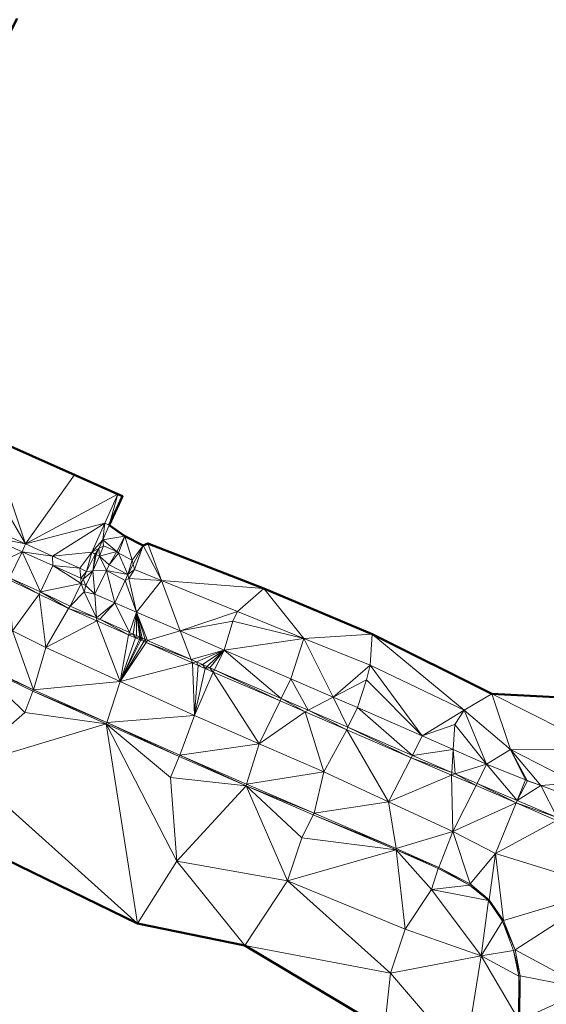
# Model space of a CAD drawing. Header units: metres. Extents: x 3490451 to 6981510, y 5754235 to 11509207.
# Tile 55 of 77: x 3490758 to 3490790, y 5754536 to 5754595. Entities that reach past the tile are written whole.
import ezdxf

# ---------------------------------------------------------------- set-up
doc = ezdxf.new("R2010")
doc.units = ezdxf.units.M
doc.layers.add('Kartierung-05$0$$VERB', color=7, linetype='Continuous', lineweight=18, true_color=0x82563a)

msp = doc.modelspace()

# ---------------------------------------------------------------- linework, layer by layer
at = {"layer": 'Kartierung-05$0$$VERB', "color": 1, "lineweight": 50, "ltscale": 0.02}
for points in [[(3490794.304, 5754553.776), (3490786.254, 5754554.191), (3490779.083, 5754557.767), (3490772.577, 5754560.505), (3490765.614, 5754563.22), (3490765.35, 5754563.088), (3490764.243, 5754563.644), (3490763.31, 5754564.306), (3490764.092, 5754566.05), (3490763.818, 5754566.172), (3490756.115, 5754569.596), (3490755.436, 5754568.025), (3490753.405, 5754568.382), (3490752.471, 5754569.39), (3490750.638, 5754572.12), (3490748.275, 5754574.315), (3490749.478, 5754578.384), (3490750.476, 5754580.715), (3490753.573, 5754586.561), (3490757.776, 5754594.698)], [(3490714.891, 5754580.603), (3490720.103, 5754575.522), (3490725.363, 5754571.449), (3490725.572, 5754571.312), (3490729.419, 5754567.907), (3490733.318, 5754563.736), (3490736.472, 5754561.181), (3490737.831, 5754560.143), (3490740.516, 5754555.936), (3490747.94, 5754549.754), (3490752.346, 5754546.569), (3490765.008, 5754540.414), (3490771.441, 5754539.101), (3490779.813, 5754534.095), (3490777.125, 5754527.494), (3490775.729, 5754517.042), (3490773.072, 5754504.708), (3490770.093, 5754497.509)]]:
    msp.add_lwpolyline(points, dxfattribs=at)
at = {"layer": 'Kartierung-05$0$$VERB'}
for points in [[(3490755.436, 5754568.025, 166.806), (3490758.272, 5754563.195, 166.666), (3490756.115, 5754569.596, 166.748)], [(3490758.272, 5754563.195, 166.666), (3490756.115, 5754569.596, 166.748), (3490761.228, 5754567.323, 166.733)], [(3490756.223, 5754564.094, 166.784), (3490755.436, 5754568.025, 166.806), (3490758.272, 5754563.195, 166.666)], [(3490761.228, 5754567.323, 166.733), (3490763.818, 5754566.172, 166.725), (3490758.272, 5754563.195, 166.666)], [(3490763.818, 5754566.172, 166.725), (3490763.818, 5754566.172, 166.725), (3490761.228, 5754567.323, 166.733)], [(3490763.818, 5754566.172, 166.725), (3490758.272, 5754563.195, 166.666), (3490763.036, 5754564.429, 166.658)], [(3490763.036, 5754564.429, 166.658), (3490763.818, 5754566.172, 166.725), (3490763.31, 5754564.306, 165.858)], [(3490763.818, 5754566.172, 166.725), (3490763.311, 5754564.308, 165.858), (3490763.31, 5754564.306, 165.858)], [(3490763.818, 5754566.172, 166.725), (3490763.311, 5754564.308, 165.858), (3490764.092, 5754566.05, 165.668)], [(3490763.818, 5754566.172, 166.725), (3490764.092, 5754566.05, 165.668), (3490764.092, 5754566.05, 165.668)], [(3490763.818, 5754566.172, 166.725), (3490764.092, 5754566.05, 165.668), (3490763.818, 5754566.172, 166.725)], [(3490763.818, 5754566.172, 166.725), (3490763.818, 5754566.172, 166.725), (3490763.818, 5754566.172, 166.725)], [(3490759.905, 5754562.458, 166.563), (3490758.272, 5754563.195, 166.666), (3490763.036, 5754564.429, 166.658)], [(3490759.905, 5754562.458, 166.563), (3490763.036, 5754564.429, 166.658), (3490762.259, 5754562.697, 166.541)], [(3490762.916, 5754563.428, 165.952), (3490763.036, 5754564.429, 166.658), (3490762.259, 5754562.697, 166.541)], [(3490762.916, 5754563.428, 165.952), (3490763.31, 5754564.306, 165.857), (3490763.036, 5754564.429, 166.658)], [(3490762.916, 5754563.428, 165.952), (3490763.31, 5754564.306, 165.857), (3490764.243, 5754563.644, 165.9)], [(3490756.223, 5754564.094, 166.784), (3490756.041, 5754563.63, 166.781), (3490758.272, 5754563.195, 166.666)], [(3490756.037, 5754561.781, 166.766), (3490756.041, 5754563.63, 166.781), (3490758.09, 5754562.704, 166.666)], [(3490756.041, 5754563.63, 166.781), (3490758.09, 5754562.704, 166.666), (3490758.272, 5754563.195, 166.666)], [(3490759.905, 5754562.458, 166.563), (3490758.09, 5754562.704, 166.666), (3490758.272, 5754563.195, 166.666)], [(3490762.688, 5754562.918, 166.006), (3490762.916, 5754563.428, 165.952), (3490762.259, 5754562.697, 166.541)], [(3490762.688, 5754562.918, 166.006), (3490762.916, 5754563.428, 165.952), (3490762.966, 5754563.062, 166.004)], [(3490762.916, 5754563.428, 165.952), (3490764.243, 5754563.644, 165.9), (3490763.761, 5754562.729, 165.912)], [(3490762.916, 5754563.428, 165.952), (3490762.966, 5754563.062, 166.004), (3490763.761, 5754562.729, 165.912)], [(3490763.867, 5754562.634, 165.909), (3490764.243, 5754563.644, 165.9), (3490763.761, 5754562.729, 165.912)], [(3490764.687, 5754562.204, 165.88), (3490763.867, 5754562.634, 165.909), (3490764.243, 5754563.644, 165.9)], [(3490764.687, 5754562.204, 165.88), (3490765.35, 5754563.088, 165.855), (3490764.243, 5754563.644, 165.9)], [(3490764.687, 5754562.204, 165.88), (3490764.739, 5754561.971, 165.867), (3490765.35, 5754563.088, 165.855)], [(3490764.826, 5754561.649, 165.795), (3490764.739, 5754561.971, 165.867), (3490765.35, 5754563.088, 165.855)], [(3490766.437, 5754560.994, 165.505), (3490764.826, 5754561.649, 165.795), (3490765.35, 5754563.088, 165.855)], [(3490766.437, 5754560.994, 165.505), (3490765.614, 5754563.22, 165.784), (3490765.35, 5754563.088, 165.855)], [(3490766.437, 5754560.994, 165.505), (3490772.577, 5754560.505, 164.575), (3490765.614, 5754563.22, 165.784)], [(3490756.037, 5754561.781, 166.766), (3490758.09, 5754562.704, 166.666), (3490757.324, 5754561.161, 166.626)], [(3490758.09, 5754562.704, 166.666), (3490759.182, 5754560.313, 166.378), (3490757.324, 5754561.161, 166.626)], [(3490759.916, 5754561.888, 166.542), (3490758.09, 5754562.704, 166.666), (3490759.182, 5754560.313, 166.378)], [(3490759.905, 5754562.458, 166.563), (3490759.916, 5754561.888, 166.542), (3490758.09, 5754562.704, 166.666)], [(3490759.905, 5754562.458, 166.563), (3490761.537, 5754561.722, 166.46), (3490762.259, 5754562.697, 166.541)], [(3490761.537, 5754561.722, 166.46), (3490762.259, 5754562.697, 166.541), (3490761.947, 5754561.539, 166.417)], [(3490762.259, 5754562.697, 166.541), (3490762.457, 5754562.581, 166.534), (3490761.947, 5754561.539, 166.417)], [(3490762.315, 5754561.571, 166.173), (3490762.457, 5754562.581, 166.534), (3490761.947, 5754561.539, 166.417)], [(3490762.688, 5754562.918, 166.006), (3490762.259, 5754562.697, 166.541), (3490762.457, 5754562.581, 166.534)], [(3490762.315, 5754561.571, 166.173), (3490762.522, 5754562.549, 166.046), (3490762.457, 5754562.581, 166.534)], [(3490762.315, 5754561.571, 166.173), (3490762.522, 5754562.549, 166.046), (3490762.726, 5754562.449, 166.046)], [(3490762.688, 5754562.918, 166.006), (3490762.522, 5754562.549, 166.046), (3490762.457, 5754562.581, 166.534)], [(3490762.688, 5754562.918, 166.006), (3490762.522, 5754562.549, 166.046), (3490762.726, 5754562.449, 166.046)], [(3490762.688, 5754562.918, 166.006), (3490762.726, 5754562.449, 166.046), (3490762.966, 5754563.062, 166.004)], [(3490762.726, 5754562.449, 166.046), (3490762.966, 5754563.062, 166.004), (3490763.761, 5754562.729, 165.912)], [(3490762.726, 5754562.449, 166.046), (3490763.761, 5754562.729, 165.912), (3490763.31, 5754561.933, 165.893)], [(3490763.867, 5754562.634, 165.909), (3490763.761, 5754562.729, 165.912), (3490763.31, 5754561.933, 165.893)], [(3490763.867, 5754562.634, 165.909), (3490764.415, 5754561.342, 165.876), (3490763.31, 5754561.933, 165.893)], [(3490764.687, 5754562.204, 165.88), (3490763.867, 5754562.634, 165.909), (3490764.415, 5754561.342, 165.876)], [(3490759.905, 5754562.458, 166.563), (3490759.916, 5754561.888, 166.542), (3490761.537, 5754561.722, 166.46)], [(3490762.315, 5754561.571, 166.173), (3490762.726, 5754562.449, 166.046), (3490763.148, 5754561.592, 166.082)], [(3490762.726, 5754562.449, 166.046), (3490763.31, 5754561.933, 165.893), (3490763.148, 5754561.592, 166.082)], [(3490764.415, 5754561.342, 165.876), (3490763.31, 5754561.933, 165.893), (3490763.148, 5754561.592, 166.082)], [(3490764.687, 5754562.204, 165.88), (3490764.415, 5754561.342, 165.876), (3490764.739, 5754561.971, 165.867)], [(3490764.826, 5754561.649, 165.795), (3490764.415, 5754561.342, 165.876), (3490764.739, 5754561.971, 165.867)], [(3490759.916, 5754561.888, 166.542), (3490761.629, 5754560.815, 166.358), (3490759.182, 5754560.313, 166.378)], [(3490761.596, 5754561.138, 166.427), (3490759.916, 5754561.888, 166.542), (3490761.537, 5754561.722, 166.46)], [(3490761.596, 5754561.138, 166.427), (3490759.916, 5754561.888, 166.542), (3490761.629, 5754560.815, 166.358)], [(3490761.596, 5754561.138, 166.427), (3490761.537, 5754561.722, 166.46), (3490761.947, 5754561.539, 166.417)], [(3490761.596, 5754561.138, 166.427), (3490761.742, 5754561.073, 166.417), (3490761.947, 5754561.539, 166.417)], [(3490762.315, 5754561.571, 166.173), (3490761.904, 5754560.694, 166.299), (3490761.742, 5754561.073, 166.417)], [(3490762.315, 5754561.571, 166.173), (3490761.742, 5754561.073, 166.417), (3490761.947, 5754561.539, 166.417)], [(3490762.315, 5754561.571, 166.173), (3490761.904, 5754560.694, 166.299), (3490762.449, 5754560.164, 166.201)], [(3490762.315, 5754561.571, 166.173), (3490763.148, 5754561.592, 166.082), (3490762.449, 5754560.164, 166.201)], [(3490763.148, 5754561.592, 166.082), (3490762.449, 5754560.164, 166.201), (3490763.637, 5754559.662, 166.04)], [(3490764.264, 5754560.995, 166.022), (3490763.148, 5754561.592, 166.082), (3490763.637, 5754559.662, 166.04)], [(3490764.264, 5754560.995, 166.022), (3490764.415, 5754561.342, 165.876), (3490763.148, 5754561.592, 166.082)], [(3490764.478, 5754561.109, 165.914), (3490764.264, 5754560.995, 166.022), (3490764.415, 5754561.342, 165.876)], [(3490764.478, 5754561.109, 165.914), (3490764.826, 5754561.649, 165.795), (3490764.415, 5754561.342, 165.876)], [(3490766.437, 5754560.994, 165.505), (3490764.478, 5754561.109, 165.914), (3490764.826, 5754561.649, 165.795)], [(3490757.324, 5754561.161, 166.626), (3490757.227, 5754561.07, 166.592), (3490759.092, 5754560.177, 166.342)], [(3490757.509, 5754557.968, 166.555), (3490757.227, 5754561.07, 166.592), (3490759.092, 5754560.177, 166.342)], [(3490759.182, 5754560.313, 166.378), (3490757.324, 5754561.161, 166.626), (3490759.092, 5754560.177, 166.342)], [(3490761.629, 5754560.815, 166.358), (3490760.962, 5754559.449, 166.313), (3490759.182, 5754560.313, 166.378)], [(3490761.629, 5754560.815, 166.358), (3490761.802, 5754560.322, 166.273), (3490760.962, 5754559.449, 166.313)], [(3490761.596, 5754561.138, 166.427), (3490761.742, 5754561.073, 166.417), (3490761.629, 5754560.815, 166.358)], [(3490761.904, 5754560.694, 166.299), (3490761.742, 5754561.073, 166.417), (3490761.629, 5754560.815, 166.358)], [(3490761.904, 5754560.694, 166.299), (3490761.629, 5754560.815, 166.358), (3490761.802, 5754560.322, 166.273)], [(3490764.935, 5754559.1, 165.85), (3490764.264, 5754560.995, 166.022), (3490763.637, 5754559.662, 166.04)], [(3490764.935, 5754559.1, 165.85), (3490764.478, 5754561.109, 165.914), (3490764.264, 5754560.995, 166.022)], [(3490766.437, 5754560.994, 165.505), (3490764.935, 5754559.1, 165.85), (3490764.478, 5754561.109, 165.914)], [(3490766.437, 5754560.994, 165.505), (3490767.556, 5754557.965, 165.467), (3490764.935, 5754559.1, 165.85)], [(3490766.437, 5754560.994, 165.505), (3490772.577, 5754560.505, 164.575), (3490771.009, 5754559.133, 164.682)], [(3490766.437, 5754560.994, 165.505), (3490767.556, 5754557.965, 165.467), (3490771.009, 5754559.133, 164.682)], [(3490759.496, 5754556.979, 166.346), (3490757.509, 5754557.968, 166.555), (3490759.092, 5754560.177, 166.342)], [(3490759.182, 5754560.313, 166.378), (3490759.092, 5754560.177, 166.342), (3490760.867, 5754559.321, 166.182)], [(3490759.496, 5754556.979, 166.346), (3490759.092, 5754560.177, 166.342), (3490760.867, 5754559.321, 166.182)], [(3490760.962, 5754559.449, 166.313), (3490759.182, 5754560.313, 166.378), (3490760.867, 5754559.321, 166.182)], [(3490762.55, 5754558.749, 166.089), (3490761.802, 5754560.322, 166.273), (3490760.962, 5754559.449, 166.313)], [(3490761.904, 5754560.694, 166.299), (3490761.802, 5754560.322, 166.273), (3490762.449, 5754560.164, 166.201)], [(3490762.55, 5754558.749, 166.089), (3490761.802, 5754560.322, 166.273), (3490762.449, 5754560.164, 166.201)], [(3490762.55, 5754558.749, 166.089), (3490762.449, 5754560.164, 166.201), (3490763.637, 5754559.662, 166.04)], [(3490774.982, 5754557.521, 164.145), (3490772.577, 5754560.505, 164.575), (3490771.009, 5754559.133, 164.682)], [(3490774.982, 5754557.521, 164.145), (3490779.083, 5754557.767, 163.603), (3490772.577, 5754560.505, 164.575)], [(3490762.55, 5754558.749, 166.089), (3490762.739, 5754558.666, 166.063), (3490763.637, 5754559.662, 166.04)], [(3490762.739, 5754558.666, 166.063), (3490764.515, 5754557.882, 165.812), (3490763.637, 5754559.662, 166.04)], [(3490764.515, 5754557.882, 165.812), (3490764.935, 5754559.1, 165.85), (3490763.637, 5754559.662, 166.04)], [(3490762.563, 5754558.574, 165.944), (3490759.496, 5754556.979, 166.346), (3490760.867, 5754559.321, 166.182)], [(3490762.55, 5754558.749, 166.089), (3490760.962, 5754559.449, 166.313), (3490760.867, 5754559.321, 166.182)], [(3490762.55, 5754558.749, 166.089), (3490762.563, 5754558.574, 165.944), (3490760.867, 5754559.321, 166.182)], [(3490764.515, 5754557.882, 165.812), (3490764.748, 5754557.78, 165.779), (3490764.935, 5754559.1, 165.85)], [(3490764.748, 5754557.78, 165.779), (3490764.933, 5754557.698, 165.753), (3490764.935, 5754559.1, 165.85)], [(3490764.933, 5754557.698, 165.753), (3490765.151, 5754557.602, 165.723), (3490764.935, 5754559.1, 165.85)], [(3490765.455, 5754557.468, 165.68), (3490764.935, 5754559.1, 165.85), (3490765.291, 5754557.541, 165.703)], [(3490765.178, 5754557.59, 165.719), (3490764.935, 5754559.1, 165.85), (3490765.291, 5754557.541, 165.703)], [(3490765.151, 5754557.602, 165.723), (3490765.178, 5754557.59, 165.719), (3490764.935, 5754559.1, 165.85)], [(3490765.606, 5754557.401, 165.659), (3490765.455, 5754557.468, 165.68), (3490764.935, 5754559.1, 165.85)], [(3490765.606, 5754557.401, 165.659), (3490767.556, 5754557.965, 165.467), (3490764.935, 5754559.1, 165.85)], [(3490767.556, 5754557.965, 165.467), (3490770.719, 5754558.558, 164.755), (3490771.009, 5754559.133, 164.682)], [(3490774.982, 5754557.521, 164.145), (3490770.719, 5754558.558, 164.755), (3490771.009, 5754559.133, 164.682)], [(3490762.563, 5754558.574, 165.944), (3490763.964, 5754554.936, 165.702), (3490759.496, 5754556.979, 166.346)], [(3490762.55, 5754558.749, 166.089), (3490762.563, 5754558.574, 165.944), (3490762.739, 5754558.666, 166.063)], [(3490762.563, 5754558.574, 165.944), (3490762.739, 5754558.666, 166.063), (3490764.465, 5754557.737, 165.676)], [(3490762.563, 5754558.574, 165.944), (3490764.465, 5754557.737, 165.676), (3490763.964, 5754554.936, 165.702)], [(3490762.739, 5754558.666, 166.063), (3490764.515, 5754557.882, 165.812), (3490764.465, 5754557.737, 165.676)], [(3490767.556, 5754557.965, 165.467), (3490770.719, 5754558.558, 164.755), (3490770.202, 5754556.819, 165.08)], [(3490774.982, 5754557.521, 164.145), (3490770.719, 5754558.558, 164.755), (3490770.202, 5754556.819, 165.08)], [(3490755.192, 5754556.15, 166.63), (3490757.509, 5754557.968, 166.555), (3490758.758, 5754554.438, 166.217)], [(3490759.496, 5754556.979, 166.346), (3490757.509, 5754557.968, 166.555), (3490758.758, 5754554.438, 166.217)], [(3490764.515, 5754557.882, 165.812), (3490764.465, 5754557.737, 165.676), (3490764.748, 5754557.78, 165.779)], [(3490764.465, 5754557.737, 165.676), (3490764.748, 5754557.78, 165.779), (3490764.882, 5754557.553, 165.618)], [(3490764.748, 5754557.78, 165.779), (3490764.882, 5754557.553, 165.618), (3490764.933, 5754557.698, 165.753)], [(3490768.219, 5754556.249, 165.29), (3490765.606, 5754557.401, 165.659), (3490767.556, 5754557.965, 165.467)], [(3490768.219, 5754556.249, 165.29), (3490767.556, 5754557.965, 165.467), (3490770.202, 5754556.819, 165.08)], [(3490774.982, 5754557.521, 164.145), (3490779.083, 5754557.767, 163.603), (3490778.956, 5754555.91, 163.608)], [(3490779.083, 5754557.767, 163.603), (3490784.607, 5754553.212, 163.022), (3490778.956, 5754555.91, 163.608)], [(3490786.254, 5754554.191, 162.513), (3490779.083, 5754557.767, 163.603), (3490784.607, 5754553.212, 163.022)], [(3490764.465, 5754557.737, 165.676), (3490764.882, 5754557.553, 165.618), (3490763.964, 5754554.936, 165.702)], [(3490764.882, 5754557.553, 165.618), (3490765.115, 5754557.45, 165.585), (3490763.964, 5754554.936, 165.702)], [(3490765.115, 5754557.45, 165.585), (3490765.208, 5754557.41, 165.572), (3490763.964, 5754554.936, 165.702)], [(3490765.377, 5754557.335, 165.548), (3490765.208, 5754557.41, 165.572), (3490763.964, 5754554.936, 165.702)], [(3490765.52, 5754557.272, 165.528), (3490765.377, 5754557.335, 165.548), (3490763.964, 5754554.936, 165.702)], [(3490768.296, 5754556.049, 165.138), (3490765.52, 5754557.272, 165.528), (3490763.964, 5754554.936, 165.702)], [(3490764.882, 5754557.553, 165.618), (3490764.933, 5754557.698, 165.753), (3490765.151, 5754557.602, 165.723)], [(3490764.882, 5754557.553, 165.618), (3490765.151, 5754557.602, 165.723), (3490765.115, 5754557.45, 165.585)], [(3490765.151, 5754557.602, 165.723), (3490765.115, 5754557.45, 165.585), (3490765.178, 5754557.59, 165.719)], [(3490765.115, 5754557.45, 165.585), (3490765.178, 5754557.59, 165.719), (3490765.208, 5754557.41, 165.572)], [(3490765.178, 5754557.59, 165.719), (3490765.208, 5754557.41, 165.572), (3490765.291, 5754557.541, 165.703)], [(3490765.377, 5754557.335, 165.548), (3490765.208, 5754557.41, 165.572), (3490765.291, 5754557.541, 165.703)], [(3490765.377, 5754557.335, 165.548), (3490765.455, 5754557.468, 165.68), (3490765.291, 5754557.541, 165.703)], [(3490765.52, 5754557.272, 165.528), (3490765.377, 5754557.335, 165.548), (3490765.455, 5754557.468, 165.68)], [(3490765.52, 5754557.272, 165.528), (3490765.606, 5754557.401, 165.659), (3490765.455, 5754557.468, 165.68)], [(3490768.219, 5754556.249, 165.29), (3490765.52, 5754557.272, 165.528), (3490765.606, 5754557.401, 165.659)], [(3490768.219, 5754556.249, 165.29), (3490768.296, 5754556.049, 165.138), (3490765.52, 5754557.272, 165.528)], [(3490774.982, 5754557.521, 164.145), (3490774.203, 5754555.092, 164.489), (3490770.202, 5754556.819, 165.08)], [(3490776.746, 5754553.996, 164.114), (3490774.982, 5754557.521, 164.145), (3490774.203, 5754555.092, 164.489)], [(3490776.746, 5754553.996, 164.114), (3490774.982, 5754557.521, 164.145), (3490778.956, 5754555.91, 163.608)], [(3490763.964, 5754554.936, 165.702), (3490759.496, 5754556.979, 166.346), (3490758.758, 5754554.438, 166.217)], [(3490768.219, 5754556.249, 165.29), (3490768.534, 5754556.11, 165.246), (3490770.202, 5754556.819, 165.08)], [(3490768.534, 5754556.11, 165.246), (3490768.905, 5754555.947, 165.194), (3490770.202, 5754556.819, 165.08)], [(3490768.905, 5754555.947, 165.194), (3490769.179, 5754555.826, 165.155), (3490770.202, 5754556.819, 165.08)], [(3490769.179, 5754555.826, 165.155), (3490769.341, 5754555.755, 165.132), (3490770.202, 5754556.819, 165.08)], [(3490769.341, 5754555.755, 165.132), (3490770.202, 5754556.819, 165.08), (3490769.619, 5754555.632, 165.093)], [(3490773.621, 5754553.908, 164.496), (3490770.202, 5754556.819, 165.08), (3490769.619, 5754555.632, 165.093)], [(3490773.621, 5754553.908, 164.496), (3490774.203, 5754555.092, 164.489), (3490770.202, 5754556.819, 165.08)], [(3490755.163, 5754556.064, 166.703), (3490754.529, 5754549.817, 166.532), (3490758.246, 5754553.066, 166.473)], [(3490755.163, 5754556.064, 166.703), (3490755.192, 5754556.15, 166.63), (3490758.758, 5754554.438, 166.217)], [(3490755.163, 5754556.064, 166.703), (3490758.246, 5754553.066, 166.473), (3490758.729, 5754554.35, 166.293)], [(3490755.163, 5754556.064, 166.703), (3490758.729, 5754554.35, 166.293), (3490758.758, 5754554.438, 166.217)], [(3490768.296, 5754556.049, 165.138), (3490763.964, 5754554.936, 165.702), (3490768.431, 5754552.894, 165.057)], [(3490768.219, 5754556.249, 165.29), (3490768.296, 5754556.049, 165.138), (3490768.534, 5754556.11, 165.246)], [(3490768.296, 5754556.049, 165.138), (3490768.534, 5754556.11, 165.246), (3490768.648, 5754555.894, 165.089)], [(3490768.296, 5754556.049, 165.138), (3490768.648, 5754555.894, 165.089), (3490768.431, 5754552.894, 165.057)], [(3490768.534, 5754556.11, 165.246), (3490768.648, 5754555.894, 165.089), (3490768.905, 5754555.947, 165.194)], [(3490768.648, 5754555.894, 165.089), (3490769.062, 5754555.712, 165.03), (3490768.431, 5754552.894, 165.057)], [(3490769.062, 5754555.712, 165.03), (3490768.431, 5754552.894, 165.057), (3490769.548, 5754555.498, 164.962)], [(3490772.305, 5754551.202, 164.472), (3490768.431, 5754552.894, 165.057), (3490769.548, 5754555.498, 164.962)], [(3490768.648, 5754555.894, 165.089), (3490768.905, 5754555.947, 165.194), (3490769.062, 5754555.712, 165.03)], [(3490768.905, 5754555.947, 165.194), (3490769.179, 5754555.826, 165.155), (3490769.062, 5754555.712, 165.03)], [(3490769.179, 5754555.826, 165.155), (3490769.062, 5754555.712, 165.03), (3490769.341, 5754555.755, 165.132)], [(3490769.062, 5754555.712, 165.03), (3490769.341, 5754555.755, 165.132), (3490769.548, 5754555.498, 164.962)], [(3490769.341, 5754555.755, 165.132), (3490769.619, 5754555.632, 165.093), (3490769.548, 5754555.498, 164.962)], [(3490773.552, 5754553.768, 164.37), (3490769.619, 5754555.632, 165.093), (3490769.548, 5754555.498, 164.962)], [(3490773.552, 5754553.768, 164.37), (3490772.305, 5754551.202, 164.472), (3490769.548, 5754555.498, 164.962)], [(3490773.552, 5754553.768, 164.37), (3490773.621, 5754553.908, 164.496), (3490769.619, 5754555.632, 165.093)], [(3490776.746, 5754553.996, 164.114), (3490778.75, 5754555.043, 163.59), (3490778.956, 5754555.91, 163.608)], [(3490782.073, 5754551.674, 163.335), (3490778.75, 5754555.043, 163.59), (3490778.956, 5754555.91, 163.608)], [(3490782.073, 5754551.674, 163.335), (3490784.607, 5754553.212, 163.022), (3490778.956, 5754555.91, 163.608)], [(3490763.964, 5754554.936, 165.702), (3490763.155, 5754552.473, 165.554), (3490758.758, 5754554.438, 166.217)], [(3490763.964, 5754554.936, 165.702), (3490763.155, 5754552.473, 165.554), (3490768.431, 5754552.894, 165.057)], [(3490775.243, 5754553.21, 164.255), (3490773.621, 5754553.908, 164.496), (3490774.203, 5754555.092, 164.489)], [(3490775.243, 5754553.21, 164.255), (3490776.746, 5754553.996, 164.114), (3490774.203, 5754555.092, 164.489)], [(3490776.746, 5754553.996, 164.114), (3490778.75, 5754555.043, 163.59), (3490778.205, 5754553.366, 163.899)], [(3490782.073, 5754551.674, 163.335), (3490778.75, 5754555.043, 163.59), (3490778.205, 5754553.366, 163.899)], [(3490763.112, 5754552.39, 165.638), (3490758.246, 5754553.066, 166.473), (3490758.729, 5754554.35, 166.293)], [(3490763.155, 5754552.473, 165.554), (3490758.729, 5754554.35, 166.293), (3490758.758, 5754554.438, 166.217)], [(3490763.112, 5754552.39, 165.638), (3490763.155, 5754552.473, 165.554), (3490758.729, 5754554.35, 166.293)], [(3490775.062, 5754553.115, 164.147), (3490773.552, 5754553.768, 164.37), (3490772.305, 5754551.202, 164.472)], [(3490775.062, 5754553.115, 164.147), (3490773.552, 5754553.768, 164.37), (3490773.621, 5754553.908, 164.496)], [(3490775.243, 5754553.21, 164.255), (3490773.621, 5754553.908, 164.496), (3490775.063, 5754553.116, 164.145)], [(3490775.062, 5754553.115, 164.147), (3490773.621, 5754553.908, 164.496), (3490775.063, 5754553.116, 164.145)], [(3490775.243, 5754553.21, 164.255), (3490776.746, 5754553.996, 164.114), (3490777.623, 5754552.185, 163.9)], [(3490776.746, 5754553.996, 164.114), (3490778.205, 5754553.366, 163.899), (3490777.623, 5754552.185, 163.9)], [(3490786.254, 5754554.191, 162.513), (3490787.374, 5754550.865, 162.619), (3490784.607, 5754553.212, 163.022)], [(3490792.847, 5754550.868, 161.748), (3490786.254, 5754554.191, 162.513), (3490787.374, 5754550.865, 162.619)], [(3490794.304, 5754553.776, 161.796), (3490792.847, 5754550.868, 161.748), (3490786.254, 5754554.191, 162.513)], [(3490763.112, 5754552.39, 165.638), (3490754.529, 5754549.817, 166.532), (3490758.246, 5754553.066, 166.473)], [(3490775.062, 5754553.115, 164.147), (3490772.305, 5754551.202, 164.472), (3490776.178, 5754549.509, 163.888)], [(3490775.062, 5754553.115, 164.147), (3490775.243, 5754553.21, 164.255), (3490775.063, 5754553.116, 164.145)], [(3490775.062, 5754553.115, 164.147), (3490775.243, 5754553.21, 164.255), (3490777.556, 5754552.037, 163.778)], [(3490775.062, 5754553.115, 164.147), (3490776.178, 5754549.509, 163.888), (3490777.556, 5754552.037, 163.778)], [(3490775.243, 5754553.21, 164.255), (3490777.623, 5754552.185, 163.9), (3490777.556, 5754552.037, 163.778)], [(3490781.501, 5754550.503, 163.325), (3490778.205, 5754553.366, 163.899), (3490777.623, 5754552.185, 163.9)], [(3490781.501, 5754550.503, 163.325), (3490782.073, 5754551.674, 163.335), (3490778.205, 5754553.366, 163.899)], [(3490782.073, 5754551.674, 163.335), (3490784.034, 5754552.359, 163.094), (3490784.607, 5754553.212, 163.022)], [(3490784.034, 5754552.359, 163.094), (3490784.607, 5754553.212, 163.022), (3490785.941, 5754549.982, 162.772)], [(3490787.374, 5754550.865, 162.619), (3490784.607, 5754553.212, 163.022), (3490785.941, 5754549.982, 162.772)], [(3490763.112, 5754552.39, 165.638), (3490763.155, 5754552.473, 165.554), (3490767.494, 5754550.43, 164.984)], [(3490763.155, 5754552.473, 165.554), (3490768.431, 5754552.894, 165.057), (3490767.551, 5754550.508, 164.892)], [(3490763.155, 5754552.473, 165.554), (3490767.494, 5754550.43, 164.984), (3490767.551, 5754550.508, 164.892)], [(3490772.305, 5754551.202, 164.472), (3490768.431, 5754552.894, 165.057), (3490767.551, 5754550.508, 164.892)], [(3490763.112, 5754552.39, 165.638), (3490754.529, 5754549.817, 166.532), (3490765.008, 5754540.414, 164.607)], [(3490763.112, 5754552.39, 165.638), (3490766.979, 5754549.178, 165.113), (3490767.367, 5754544.16, 164.736)], [(3490763.112, 5754552.39, 165.638), (3490767.367, 5754544.16, 164.736), (3490765.008, 5754540.414, 164.607)], [(3490763.112, 5754552.39, 165.638), (3490766.979, 5754549.178, 165.113), (3490767.494, 5754550.43, 164.984)], [(3490780.054, 5754547.726, 163.293), (3490776.178, 5754549.509, 163.888), (3490777.556, 5754552.037, 163.778)], [(3490781.429, 5754550.365, 163.201), (3490777.623, 5754552.185, 163.9), (3490777.556, 5754552.037, 163.778)], [(3490781.429, 5754550.365, 163.201), (3490780.054, 5754547.726, 163.293), (3490777.556, 5754552.037, 163.778)], [(3490781.429, 5754550.365, 163.201), (3490781.501, 5754550.503, 163.325), (3490777.623, 5754552.185, 163.9)], [(3490783.941, 5754550.857, 163.063), (3490782.073, 5754551.674, 163.335), (3490784.034, 5754552.359, 163.094)], [(3490783.941, 5754550.857, 163.063), (3490784.034, 5754552.359, 163.094), (3490785.941, 5754549.982, 162.772)], [(3490783.941, 5754550.857, 163.063), (3490781.501, 5754550.503, 163.325), (3490782.073, 5754551.674, 163.335)], [(3490771.55, 5754548.783, 164.299), (3490772.305, 5754551.202, 164.472), (3490767.551, 5754550.508, 164.892)], [(3490771.55, 5754548.783, 164.299), (3490772.305, 5754551.202, 164.472), (3490776.178, 5754549.509, 163.888)], [(3490783.856, 5754549.482, 162.975), (3490783.941, 5754550.857, 163.063), (3490781.501, 5754550.503, 163.325)], [(3490783.856, 5754549.482, 162.975), (3490784.067, 5754549.391, 162.944), (3490783.941, 5754550.857, 163.063)], [(3490784.067, 5754549.391, 162.944), (3490783.941, 5754550.857, 163.063), (3490785.941, 5754549.982, 162.772)], [(3490787.374, 5754550.865, 162.619), (3490785.941, 5754549.982, 162.772), (3490788.282, 5754549.036, 162.421)], [(3490791.29, 5754548.855, 161.534), (3490792.847, 5754550.868, 161.748), (3490787.374, 5754550.865, 162.619)], [(3490788.385, 5754548.998, 162.408), (3490789.201, 5754548.697, 162.302), (3490787.374, 5754550.865, 162.619)], [(3490789.201, 5754548.697, 162.302), (3490791.29, 5754548.855, 161.534), (3490787.374, 5754550.865, 162.619)], [(3490788.385, 5754548.998, 162.408), (3490787.374, 5754550.865, 162.619), (3490788.282, 5754549.036, 162.421)], [(3490771.52, 5754548.686, 164.371), (3490766.979, 5754549.178, 165.113), (3490767.494, 5754550.43, 164.984)], [(3490771.52, 5754548.686, 164.371), (3490767.494, 5754550.43, 164.984), (3490767.551, 5754550.508, 164.892)], [(3490771.55, 5754548.783, 164.299), (3490771.52, 5754548.686, 164.371), (3490767.551, 5754550.508, 164.892)], [(3490781.429, 5754550.365, 163.201), (3490780.054, 5754547.726, 163.293), (3490783.846, 5754549.321, 162.84)], [(3490783.856, 5754549.482, 162.975), (3490781.429, 5754550.365, 163.201), (3490781.501, 5754550.503, 163.325)], [(3490783.856, 5754549.482, 162.975), (3490781.429, 5754550.365, 163.201), (3490783.846, 5754549.321, 162.84)], [(3490752.346, 5754546.569, 166.505), (3490754.529, 5754549.817, 166.532), (3490765.008, 5754540.414, 164.607)], [(3490771.55, 5754548.783, 164.299), (3490776.178, 5754549.509, 163.888), (3490775.594, 5754547.039, 163.699)], [(3490780.054, 5754547.726, 163.293), (3490776.178, 5754549.509, 163.888), (3490775.594, 5754547.039, 163.699)], [(3490784.067, 5754549.391, 162.944), (3490785.941, 5754549.982, 162.772), (3490785.379, 5754548.822, 162.749)], [(3490787.776, 5754547.795, 162.365), (3490785.941, 5754549.982, 162.772), (3490785.379, 5754548.822, 162.749)], [(3490787.776, 5754547.795, 162.365), (3490785.941, 5754549.982, 162.772), (3490788.282, 5754549.036, 162.421)], [(3490771.52, 5754548.686, 164.371), (3490766.979, 5754549.178, 165.113), (3490767.367, 5754544.16, 164.736)], [(3490780.054, 5754547.726, 163.293), (3490783.846, 5754549.321, 162.84), (3490783.93, 5754545.943, 162.699)], [(3490783.856, 5754549.482, 162.975), (3490784.067, 5754549.391, 162.944), (3490783.846, 5754549.321, 162.84)], [(3490785.312, 5754548.688, 162.622), (3490784.067, 5754549.391, 162.944), (3490783.846, 5754549.321, 162.84)], [(3490785.312, 5754548.688, 162.622), (3490783.846, 5754549.321, 162.84), (3490783.93, 5754545.943, 162.699)], [(3490785.312, 5754548.688, 162.622), (3490784.067, 5754549.391, 162.944), (3490785.379, 5754548.822, 162.749)], [(3490787.776, 5754547.795, 162.365), (3490788.394, 5754548.982, 162.414), (3490788.282, 5754549.036, 162.421)], [(3490787.776, 5754547.795, 162.365), (3490789.201, 5754548.697, 162.302), (3490788.394, 5754548.982, 162.414)], [(3490788.385, 5754548.998, 162.408), (3490788.394, 5754548.982, 162.414), (3490788.282, 5754549.036, 162.421)], [(3490788.385, 5754548.998, 162.408), (3490789.201, 5754548.697, 162.302), (3490788.394, 5754548.982, 162.414)], [(3490771.52, 5754548.686, 164.371), (3490767.367, 5754544.16, 164.736), (3490774.01, 5754542.982, 163.732)], [(3490771.55, 5754548.783, 164.299), (3490771.52, 5754548.686, 164.371), (3490775.594, 5754547.039, 163.699)], [(3490771.52, 5754548.686, 164.371), (3490774.01, 5754542.982, 163.732), (3490774.869, 5754545.558, 163.905)], [(3490771.52, 5754548.686, 164.371), (3490774.869, 5754545.558, 163.905), (3490775.546, 5754546.941, 163.759)], [(3490771.52, 5754548.686, 164.371), (3490775.546, 5754546.941, 163.759), (3490775.594, 5754547.039, 163.699)], [(3490787.717, 5754547.65, 162.264), (3490785.312, 5754548.688, 162.622), (3490783.93, 5754545.943, 162.699)], [(3490787.717, 5754547.65, 162.264), (3490785.312, 5754548.688, 162.622), (3490785.379, 5754548.822, 162.749)], [(3490787.717, 5754547.65, 162.264), (3490787.776, 5754547.795, 162.365), (3490785.379, 5754548.822, 162.749)], [(3490787.776, 5754547.795, 162.365), (3490789.201, 5754548.697, 162.302), (3490790.173, 5754546.768, 161.981)], [(3490789.201, 5754548.697, 162.302), (3490791.29, 5754548.855, 161.534), (3490790.12, 5754548.358, 162.183)], [(3490789.201, 5754548.697, 162.302), (3490790.12, 5754548.358, 162.183), (3490790.173, 5754546.768, 161.981)], [(3490780.054, 5754547.726, 163.293), (3490775.594, 5754547.039, 163.699), (3490780.527, 5754544.918, 162.991)], [(3490780.054, 5754547.726, 163.293), (3490783.93, 5754545.943, 162.699), (3490780.527, 5754544.918, 162.991)], [(3490787.717, 5754547.65, 162.264), (3490787.776, 5754547.795, 162.365), (3490790.173, 5754546.768, 161.981)], [(3490787.717, 5754547.65, 162.264), (3490786.483, 5754544.623, 162.321), (3490783.93, 5754545.943, 162.699)], [(3490787.717, 5754547.65, 162.264), (3490786.483, 5754544.623, 162.321), (3490790.137, 5754546.605, 161.903)], [(3490787.717, 5754547.65, 162.264), (3490790.173, 5754546.768, 161.981), (3490790.137, 5754546.605, 161.903)], [(3490774.869, 5754545.558, 163.905), (3490780.512, 5754544.83, 163.028), (3490775.546, 5754546.941, 163.759)], [(3490775.546, 5754546.941, 163.759), (3490775.594, 5754547.039, 163.699), (3490780.527, 5754544.918, 162.991)], [(3490780.512, 5754544.83, 163.028), (3490775.546, 5754546.941, 163.759), (3490780.527, 5754544.918, 162.991)], [(3490793.345, 5754542.507, 161.62), (3490786.483, 5754544.623, 162.321), (3490790.137, 5754546.605, 161.903)], [(3490774.01, 5754542.982, 163.732), (3490774.869, 5754545.558, 163.905), (3490780.512, 5754544.83, 163.028)], [(3490783.93, 5754545.943, 162.699), (3490783.08, 5754543.785, 162.612), (3490780.527, 5754544.918, 162.991)], [(3490783.93, 5754545.943, 162.699), (3490783.08, 5754543.785, 162.612), (3490784.955, 5754542.791, 162.301)], [(3490786.483, 5754544.623, 162.321), (3490783.93, 5754545.943, 162.699), (3490784.955, 5754542.791, 162.301)], [(3490774.01, 5754542.982, 163.732), (3490781.056, 5754540.078, 162.869), (3490780.512, 5754544.83, 163.028)], [(3490783.08, 5754543.785, 162.612), (3490780.512, 5754544.83, 163.028), (3490780.527, 5754544.918, 162.991)], [(3490783.08, 5754543.785, 162.612), (3490783.038, 5754543.728, 162.635), (3490780.512, 5754544.83, 163.028)], [(3490782.639, 5754542.45, 162.773), (3490781.056, 5754540.078, 162.869), (3490780.512, 5754544.83, 163.028)], [(3490782.639, 5754542.45, 162.773), (3490783.038, 5754543.728, 162.635), (3490780.512, 5754544.83, 163.028)], [(3490786.483, 5754544.623, 162.321), (3490784.955, 5754542.791, 162.301), (3490786.106, 5754541.833, 162.09)], [(3490786.483, 5754544.623, 162.321), (3490786.106, 5754541.833, 162.09), (3490786.955, 5754540.605, 161.896)], [(3490793.345, 5754542.507, 161.62), (3490786.483, 5754544.623, 162.321), (3490786.955, 5754540.605, 161.896)], [(3490767.367, 5754544.16, 164.736), (3490765.008, 5754540.414, 164.607), (3490771.441, 5754539.101, 163.814)], [(3490767.367, 5754544.16, 164.736), (3490771.441, 5754539.101, 163.814), (3490774.01, 5754542.982, 163.732)], [(3490782.639, 5754542.45, 162.773), (3490784.92, 5754542.724, 162.304), (3490783.038, 5754543.728, 162.635)], [(3490783.08, 5754543.785, 162.612), (3490784.92, 5754542.724, 162.304), (3490783.038, 5754543.728, 162.635)], [(3490783.08, 5754543.785, 162.612), (3490784.92, 5754542.724, 162.304), (3490784.955, 5754542.791, 162.301)], [(3490771.441, 5754539.101, 163.814), (3490774.01, 5754542.982, 163.732), (3490780.183, 5754537.431, 162.383)], [(3490774.01, 5754542.982, 163.732), (3490781.056, 5754540.078, 162.869), (3490780.183, 5754537.431, 162.383)], [(3490782.639, 5754542.45, 162.773), (3490781.056, 5754540.078, 162.869), (3490785.62, 5754538.483, 162.08)], [(3490782.639, 5754542.45, 162.773), (3490786.056, 5754541.794, 162.111), (3490784.92, 5754542.724, 162.304)], [(3490782.639, 5754542.45, 162.773), (3490785.62, 5754538.483, 162.08), (3490786.056, 5754541.794, 162.111)], [(3490786.056, 5754541.794, 162.111), (3490784.92, 5754542.724, 162.304), (3490784.955, 5754542.791, 162.301)], [(3490786.056, 5754541.794, 162.111), (3490784.955, 5754542.791, 162.301), (3490786.106, 5754541.833, 162.09)], [(3490793.345, 5754542.507, 161.62), (3490786.955, 5754540.605, 161.896), (3490787.655, 5754538.844, 161.724)], [(3490792.034, 5754536.488, 161.421), (3490793.345, 5754542.507, 161.62), (3490787.655, 5754538.844, 161.724)], [(3490786.056, 5754541.794, 162.111), (3490786.106, 5754541.833, 162.09), (3490786.955, 5754540.605, 161.896)], [(3490785.62, 5754538.483, 162.08), (3490786.897, 5754540.568, 161.923), (3490786.056, 5754541.794, 162.111)], [(3490786.897, 5754540.568, 161.923), (3490786.056, 5754541.794, 162.111), (3490786.955, 5754540.605, 161.896)], [(3490781.056, 5754540.078, 162.869), (3490780.183, 5754537.431, 162.383), (3490785.62, 5754538.483, 162.08)], [(3490785.62, 5754538.483, 162.08), (3490787.56, 5754538.807, 161.717), (3490786.897, 5754540.568, 161.923)], [(3490786.897, 5754540.568, 161.923), (3490786.955, 5754540.605, 161.896), (3490787.655, 5754538.844, 161.724)], [(3490787.56, 5754538.807, 161.717), (3490786.897, 5754540.568, 161.923), (3490787.655, 5754538.844, 161.724)], [(3490771.441, 5754539.101, 163.814), (3490780.183, 5754537.431, 162.383), (3490779.813, 5754534.095, 162.277)], [(3490780.183, 5754537.431, 162.383), (3490784.628, 5754532.257, 161.819), (3490785.62, 5754538.483, 162.08)], [(3490784.628, 5754532.257, 161.819), (3490785.62, 5754538.483, 162.08), (3490787.855, 5754534.657, 161.415)], [(3490785.62, 5754538.483, 162.08), (3490787.884, 5754537.268, 161.588), (3490787.56, 5754538.807, 161.717)], [(3490785.62, 5754538.483, 162.08), (3490787.855, 5754534.657, 161.415), (3490787.884, 5754537.268, 161.588)], [(3490787.56, 5754538.807, 161.717), (3490787.655, 5754538.844, 161.724), (3490787.954, 5754537.28, 161.566)], [(3490787.884, 5754537.268, 161.588), (3490787.56, 5754538.807, 161.717), (3490787.954, 5754537.28, 161.566)], [(3490792.034, 5754536.488, 161.421), (3490787.655, 5754538.844, 161.724), (3490787.954, 5754537.28, 161.566)], [(3490780.183, 5754537.431, 162.383), (3490779.813, 5754534.095, 162.277), (3490784.628, 5754532.257, 161.819)], [(3490787.855, 5754534.657, 161.415), (3490787.884, 5754537.268, 161.588), (3490787.954, 5754537.28, 161.566)], [(3490787.855, 5754534.657, 161.415), (3490787.954, 5754537.28, 161.566), (3490787.94, 5754534.615, 161.387)], [(3490792.034, 5754536.488, 161.421), (3490787.954, 5754537.28, 161.566), (3490787.94, 5754534.615, 161.387)], [(3490790.803, 5754533.301, 161.315), (3490792.034, 5754536.488, 161.421), (3490787.94, 5754534.615, 161.387)]]:
    msp.add_3dface(points, dxfattribs=at)

doc.saveas('drawing.dxf')
